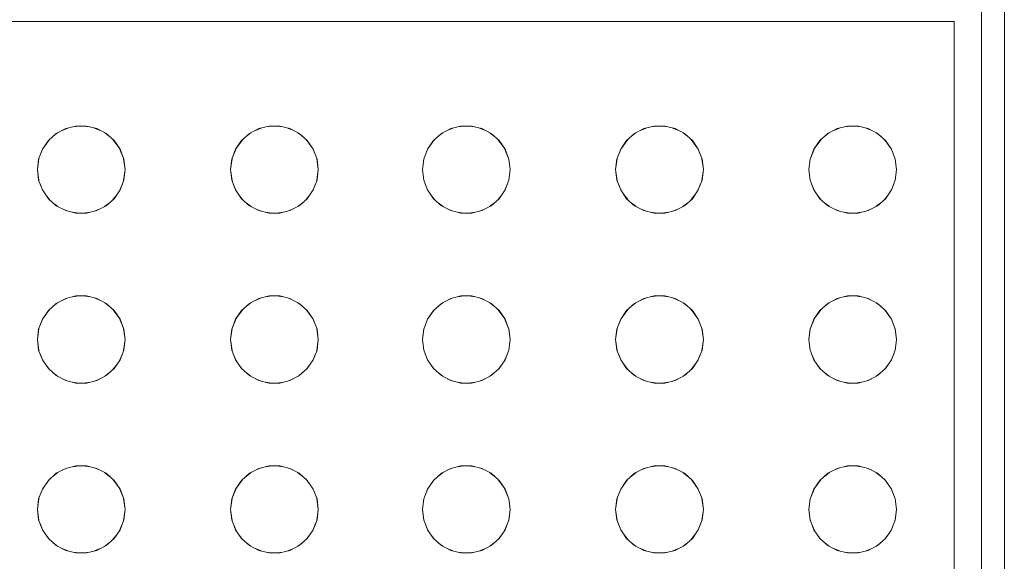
# Model space of a CAD drawing. Header units: millimetres. Extents: x -261 to 187, y -214 to 106.
# Tile 59 of 256: x -216.3297 to -216.1501, y -160.9482 to -160.8493. Entities that reach past the tile are written whole.
import ezdxf

# ---------------------------------------------------------------- set-up
doc = ezdxf.new("R2010")
doc.units = ezdxf.units.MM
doc.header["$LTSCALE"] = 0.005
doc.header["$MEASUREMENT"] = 0
doc.layers.add('IFC-Elemento construtivo genérico-Contorno', color=9, linetype='Continuous', lineweight=5)
doc.layers.add('IFC-Parede-Contorno', color=9, linetype='Continuous', lineweight=5)

msp = doc.modelspace()

# ---------------------------------------------------------------- linework, layer by layer
at = {"layer": 'IFC-Elemento construtivo genérico-Contorno', "lineweight": 5}
for p, q in [((-216.15421, -161.09167), (-216.15421, -160.84469)), ((-216.82915, -160.84969), (-216.15921, -160.84969)), ((-216.15921, -161.08967), (-216.15921, -160.84969)), ((-216.323, -160.8701), (-216.32129, -160.86921)), ((-216.32193, -160.86954), (-216.32088, -160.86911)), ((-216.32129, -160.86921), (-216.31942, -160.86875)), ((-216.32001, -160.86889), (-216.3189, -160.86875)), ((-216.31942, -160.86875), (-216.31749, -160.86875)), ((-216.31801, -160.86875), (-216.3169, -160.86889)), ((-216.31749, -160.86875), (-216.31562, -160.86921)), ((-216.31603, -160.86911), (-216.31498, -160.86954)), ((-216.31562, -160.86921), (-216.31391, -160.8701)), ((-216.28776, -160.8701), (-216.28605, -160.86921)), ((-216.28669, -160.86955), (-216.28564, -160.86911)), ((-216.28605, -160.86921), (-216.28418, -160.86875)), ((-216.28477, -160.86889), (-216.28366, -160.86875)), ((-216.28418, -160.86875), (-216.28225, -160.86875)), ((-216.28277, -160.86875), (-216.28165, -160.86889)), ((-216.28225, -160.86875), (-216.28038, -160.86921)), ((-216.28079, -160.86911), (-216.27974, -160.86954)), ((-216.28038, -160.86921), (-216.27867, -160.8701)), ((-216.25276, -160.8701), (-216.25105, -160.86921)), ((-216.25169, -160.86955), (-216.25064, -160.86911)), ((-216.25105, -160.86921), (-216.24918, -160.86875)), ((-216.24977, -160.86889), (-216.24866, -160.86875)), ((-216.24918, -160.86875), (-216.24725, -160.86875)), ((-216.24777, -160.86875), (-216.24666, -160.86889)), ((-216.24725, -160.86875), (-216.24538, -160.86921)), ((-216.24579, -160.86911), (-216.24474, -160.86954)), ((-216.24538, -160.86921), (-216.24367, -160.8701)), ((-216.21752, -160.8701), (-216.21581, -160.86921)), ((-216.21645, -160.86954), (-216.2154, -160.86911)), ((-216.21581, -160.86921), (-216.21394, -160.86875)), ((-216.21453, -160.86889), (-216.21341, -160.86875)), ((-216.21394, -160.86875), (-216.21201, -160.86875)), ((-216.21253, -160.86875), (-216.21141, -160.86889)), ((-216.21201, -160.86875), (-216.21013, -160.86921)), ((-216.21055, -160.86911), (-216.2095, -160.86954)), ((-216.21013, -160.86921), (-216.20843, -160.8701)), ((-216.18227, -160.8701), (-216.18057, -160.86921)), ((-216.1812, -160.86955), (-216.18015, -160.86911)), ((-216.18057, -160.86921), (-216.17869, -160.86875)), ((-216.17929, -160.86889), (-216.17817, -160.86875)), ((-216.17869, -160.86875), (-216.17676, -160.86875)), ((-216.17728, -160.86875), (-216.17617, -160.86889)), ((-216.17676, -160.86875), (-216.17489, -160.86921)), ((-216.1753, -160.86911), (-216.17426, -160.86954)), ((-216.17489, -160.86921), (-216.17318, -160.8701)), ((-216.32554, -160.87297), (-216.32423, -160.8712)), ((-216.32554, -160.87297), (-216.32444, -160.87138)), ((-216.32444, -160.87138), (-216.323, -160.8701)), ((-216.32363, -160.87066), (-216.32269, -160.86994)), ((-216.31422, -160.86994), (-216.31328, -160.87066)), ((-216.31391, -160.8701), (-216.31247, -160.87138)), ((-216.31268, -160.8712), (-216.31137, -160.87297)), ((-216.31247, -160.87138), (-216.31137, -160.87297)), ((-216.2903, -160.87297), (-216.28899, -160.8712)), ((-216.2903, -160.87297), (-216.2892, -160.87138)), ((-216.2892, -160.87138), (-216.28776, -160.8701)), ((-216.28838, -160.87066), (-216.28745, -160.86994)), ((-216.27898, -160.86994), (-216.27804, -160.87066)), ((-216.27867, -160.8701), (-216.27722, -160.87138)), ((-216.27743, -160.8712), (-216.27613, -160.87297)), ((-216.27722, -160.87138), (-216.27613, -160.87297)), ((-216.2553, -160.87297), (-216.25399, -160.8712)), ((-216.2553, -160.87297), (-216.2542, -160.87138)), ((-216.2542, -160.87138), (-216.25276, -160.8701)), ((-216.25338, -160.87066), (-216.25245, -160.86994)), ((-216.24398, -160.86994), (-216.24304, -160.87066)), ((-216.24367, -160.8701), (-216.24223, -160.87138)), ((-216.24244, -160.8712), (-216.24113, -160.87297)), ((-216.24223, -160.87138), (-216.24113, -160.87297)), ((-216.22005, -160.87297), (-216.21875, -160.8712)), ((-216.22005, -160.87297), (-216.21896, -160.87138)), ((-216.21896, -160.87138), (-216.21752, -160.8701)), ((-216.21815, -160.87066), (-216.21721, -160.86994)), ((-216.20874, -160.86994), (-216.2078, -160.87066)), ((-216.20843, -160.8701), (-216.20698, -160.87138)), ((-216.20719, -160.8712), (-216.20589, -160.87297)), ((-216.20698, -160.87138), (-216.20589, -160.87297)), ((-216.18481, -160.87297), (-216.18351, -160.8712)), ((-216.18481, -160.87297), (-216.18372, -160.87138)), ((-216.18372, -160.87138), (-216.18227, -160.8701)), ((-216.1829, -160.87066), (-216.18196, -160.86994)), ((-216.17349, -160.86994), (-216.17255, -160.87066)), ((-216.17318, -160.8701), (-216.17174, -160.87138)), ((-216.17195, -160.8712), (-216.17065, -160.87297)), ((-216.17174, -160.87138), (-216.17065, -160.87297)), ((-216.32622, -160.87478), (-216.32544, -160.87284)), ((-216.32622, -160.87478), (-216.32554, -160.87297)), ((-216.31147, -160.87284), (-216.31069, -160.87478)), ((-216.31137, -160.87297), (-216.31069, -160.87478)), ((-216.29098, -160.87478), (-216.2902, -160.87284)), ((-216.29098, -160.87478), (-216.2903, -160.87297)), ((-216.27622, -160.87284), (-216.27544, -160.87478)), ((-216.27613, -160.87297), (-216.27544, -160.87478)), ((-216.25598, -160.87478), (-216.2552, -160.87284)), ((-216.25598, -160.87478), (-216.2553, -160.87297)), ((-216.24123, -160.87284), (-216.24045, -160.87478)), ((-216.24113, -160.87297), (-216.24045, -160.87478)), ((-216.22074, -160.87478), (-216.21996, -160.87284)), ((-216.22074, -160.87478), (-216.22005, -160.87297)), ((-216.20599, -160.87284), (-216.2052, -160.87478)), ((-216.20589, -160.87297), (-216.2052, -160.87478)), ((-216.1855, -160.87478), (-216.18471, -160.87284)), ((-216.1855, -160.87478), (-216.18481, -160.87297)), ((-216.17074, -160.87284), (-216.16996, -160.87478)), ((-216.17065, -160.87297), (-216.16996, -160.87478)), ((-216.32645, -160.87669), (-216.32619, -160.8747)), ((-216.32645, -160.87669), (-216.32622, -160.87478)), ((-216.31072, -160.8747), (-216.31045, -160.87669)), ((-216.31069, -160.87478), (-216.31045, -160.87669)), ((-216.29121, -160.87669), (-216.29095, -160.8747)), ((-216.29121, -160.87669), (-216.29098, -160.87478)), ((-216.27547, -160.8747), (-216.27521, -160.87669)), ((-216.27544, -160.87478), (-216.27521, -160.87669)), ((-216.25621, -160.87669), (-216.25595, -160.8747)), ((-216.25621, -160.87669), (-216.25598, -160.87478)), ((-216.24048, -160.8747), (-216.24022, -160.87669)), ((-216.24045, -160.87478), (-216.24022, -160.87669)), ((-216.22097, -160.87669), (-216.22071, -160.8747)), ((-216.22097, -160.87669), (-216.22074, -160.87478)), ((-216.20523, -160.8747), (-216.20497, -160.87669)), ((-216.2052, -160.87478), (-216.20497, -160.87669)), ((-216.18573, -160.87669), (-216.18547, -160.8747)), ((-216.18573, -160.87669), (-216.1855, -160.87478)), ((-216.16999, -160.8747), (-216.16973, -160.87669)), ((-216.16996, -160.87478), (-216.16973, -160.87669)), ((-216.32645, -160.87669), (-216.32619, -160.87868)), ((-216.32645, -160.87669), (-216.32622, -160.8786)), ((-216.31072, -160.87868), (-216.31045, -160.87669)), ((-216.31069, -160.8786), (-216.31045, -160.87669)), ((-216.29121, -160.87669), (-216.29095, -160.87868)), ((-216.29121, -160.87669), (-216.29098, -160.8786)), ((-216.27547, -160.87868), (-216.27521, -160.87669)), ((-216.27544, -160.8786), (-216.27521, -160.87669)), ((-216.25621, -160.87669), (-216.25595, -160.87868)), ((-216.25621, -160.87669), (-216.25598, -160.8786)), ((-216.24048, -160.87868), (-216.24022, -160.87669)), ((-216.24045, -160.8786), (-216.24022, -160.87669)), ((-216.22097, -160.87669), (-216.22071, -160.87868)), ((-216.22097, -160.87669), (-216.22074, -160.8786)), ((-216.20524, -160.87868), (-216.20497, -160.87669)), ((-216.2052, -160.8786), (-216.20497, -160.87669)), ((-216.18573, -160.87669), (-216.18547, -160.87868)), ((-216.18573, -160.87669), (-216.1855, -160.8786)), ((-216.16999, -160.87868), (-216.16973, -160.87669)), ((-216.16996, -160.8786), (-216.16973, -160.87669)), ((-216.32622, -160.8786), (-216.32554, -160.8804)), ((-216.31137, -160.8804), (-216.31069, -160.8786)), ((-216.29098, -160.8786), (-216.2903, -160.8804)), ((-216.27613, -160.8804), (-216.27544, -160.8786)), ((-216.25598, -160.8786), (-216.2553, -160.8804)), ((-216.24113, -160.8804), (-216.24045, -160.8786)), ((-216.22074, -160.8786), (-216.22005, -160.8804)), ((-216.20589, -160.8804), (-216.2052, -160.8786)), ((-216.1855, -160.8786), (-216.18481, -160.8804)), ((-216.17065, -160.8804), (-216.16996, -160.8786)), ((-216.32595, -160.87931), (-216.32544, -160.88054)), ((-216.32554, -160.8804), (-216.32444, -160.88199)), ((-216.31247, -160.88199), (-216.31137, -160.8804)), ((-216.31147, -160.88055), (-216.31095, -160.8793)), ((-216.29071, -160.8793), (-216.2902, -160.88055)), ((-216.2903, -160.8804), (-216.2892, -160.88199)), ((-216.27722, -160.88199), (-216.27613, -160.8804)), ((-216.27622, -160.88054), (-216.27571, -160.87931)), ((-216.25572, -160.8793), (-216.2552, -160.88055)), ((-216.2553, -160.8804), (-216.2542, -160.88199)), ((-216.24223, -160.88199), (-216.24113, -160.8804)), ((-216.24123, -160.88054), (-216.24072, -160.87931)), ((-216.22047, -160.87931), (-216.21996, -160.88054)), ((-216.22005, -160.8804), (-216.21896, -160.88199)), ((-216.20698, -160.88199), (-216.20589, -160.8804)), ((-216.20598, -160.88055), (-216.20547, -160.8793)), ((-216.18523, -160.8793), (-216.18471, -160.88055)), ((-216.18481, -160.8804), (-216.18372, -160.88199)), ((-216.17174, -160.88199), (-216.17065, -160.8804)), ((-216.17074, -160.88054), (-216.17023, -160.87931)), ((-216.32499, -160.8812), (-216.32425, -160.88216)), ((-216.32444, -160.88199), (-216.323, -160.88327)), ((-216.31391, -160.88327), (-216.31247, -160.88199)), ((-216.31266, -160.88216), (-216.31192, -160.8812)), ((-216.28975, -160.8812), (-216.28901, -160.88216)), ((-216.2892, -160.88199), (-216.28776, -160.88327)), ((-216.27867, -160.88327), (-216.27722, -160.88199)), ((-216.27742, -160.88216), (-216.27668, -160.8812)), ((-216.25475, -160.8812), (-216.25401, -160.88216)), ((-216.2542, -160.88199), (-216.25276, -160.88327)), ((-216.24367, -160.88327), (-216.24223, -160.88199)), ((-216.24242, -160.88216), (-216.24168, -160.8812)), ((-216.2195, -160.8812), (-216.21877, -160.88216)), ((-216.21896, -160.88199), (-216.21752, -160.88327)), ((-216.20843, -160.88327), (-216.20698, -160.88199)), ((-216.20717, -160.88216), (-216.20644, -160.8812)), ((-216.18426, -160.8812), (-216.18353, -160.88216)), ((-216.18372, -160.88199), (-216.18227, -160.88327)), ((-216.17318, -160.88327), (-216.17174, -160.88199)), ((-216.17193, -160.88216), (-216.1712, -160.8812)), ((-216.32362, -160.88272), (-216.3227, -160.88343)), ((-216.323, -160.88327), (-216.32129, -160.88417)), ((-216.32192, -160.88384), (-216.32086, -160.88428)), ((-216.31605, -160.88428), (-216.31498, -160.88384)), ((-216.31562, -160.88417), (-216.31391, -160.88327)), ((-216.31421, -160.88343), (-216.3133, -160.88272)), ((-216.28837, -160.88273), (-216.28746, -160.88343)), ((-216.28776, -160.88327), (-216.28605, -160.88417)), ((-216.28668, -160.88384), (-216.28562, -160.88428)), ((-216.2808, -160.88427), (-216.27974, -160.88384)), ((-216.28038, -160.88417), (-216.27867, -160.88327)), ((-216.27896, -160.88343), (-216.27805, -160.88272)), ((-216.25337, -160.88273), (-216.25246, -160.88343)), ((-216.25276, -160.88327), (-216.25105, -160.88417)), ((-216.25169, -160.88384), (-216.25062, -160.88428)), ((-216.24581, -160.88427), (-216.24475, -160.88384)), ((-216.24538, -160.88417), (-216.24367, -160.88327)), ((-216.24397, -160.88343), (-216.24305, -160.88272)), ((-216.21813, -160.88272), (-216.21722, -160.88343)), ((-216.21752, -160.88327), (-216.21581, -160.88417)), ((-216.21644, -160.88384), (-216.21538, -160.88428)), ((-216.21056, -160.88428), (-216.2095, -160.88384)), ((-216.21013, -160.88417), (-216.20843, -160.88327)), ((-216.20872, -160.88343), (-216.20781, -160.88272)), ((-216.18289, -160.88273), (-216.18198, -160.88343)), ((-216.18227, -160.88327), (-216.18057, -160.88417)), ((-216.1812, -160.88384), (-216.18013, -160.88428)), ((-216.17532, -160.88427), (-216.17426, -160.88384)), ((-216.17489, -160.88417), (-216.17318, -160.88327)), ((-216.17348, -160.88343), (-216.17257, -160.88272)), ((-216.32129, -160.88417), (-216.31942, -160.88463)), ((-216.32003, -160.88448), (-216.3189, -160.88463)), ((-216.31942, -160.88463), (-216.31749, -160.88463)), ((-216.31801, -160.88463), (-216.31688, -160.88448)), ((-216.31749, -160.88463), (-216.31562, -160.88417)), ((-216.28605, -160.88417), (-216.28418, -160.88463)), ((-216.28478, -160.88448), (-216.28366, -160.88463)), ((-216.28418, -160.88463), (-216.28225, -160.88463)), ((-216.28277, -160.88463), (-216.28164, -160.88448)), ((-216.28225, -160.88463), (-216.28038, -160.88417)), ((-216.25105, -160.88417), (-216.24918, -160.88463)), ((-216.24979, -160.88448), (-216.24866, -160.88463)), ((-216.24918, -160.88463), (-216.24725, -160.88463)), ((-216.24777, -160.88463), (-216.24664, -160.88448)), ((-216.24725, -160.88463), (-216.24538, -160.88417)), ((-216.21581, -160.88417), (-216.21394, -160.88463)), ((-216.21454, -160.88448), (-216.21341, -160.88463)), ((-216.21394, -160.88463), (-216.21201, -160.88463)), ((-216.21253, -160.88463), (-216.2114, -160.88448)), ((-216.21201, -160.88463), (-216.21013, -160.88417)), ((-216.18057, -160.88417), (-216.17869, -160.88463)), ((-216.1793, -160.88448), (-216.17817, -160.88463)), ((-216.17869, -160.88463), (-216.17676, -160.88463)), ((-216.17728, -160.88463), (-216.17616, -160.88448)), ((-216.17676, -160.88463), (-216.17489, -160.88417)), ((-216.32193, -160.90054), (-216.32088, -160.90011)), ((-216.32129, -160.90021), (-216.31942, -160.89974)), ((-216.32001, -160.89989), (-216.3189, -160.89974)), ((-216.31942, -160.89974), (-216.31749, -160.89974)), ((-216.31801, -160.89974), (-216.3169, -160.89989)), ((-216.31749, -160.89974), (-216.31562, -160.90021)), ((-216.31603, -160.90011), (-216.31498, -160.90054)), ((-216.28669, -160.90054), (-216.28564, -160.90011)), ((-216.28605, -160.90021), (-216.28418, -160.89974)), ((-216.28477, -160.89989), (-216.28366, -160.89974)), ((-216.28418, -160.89974), (-216.28225, -160.89974)), ((-216.28277, -160.89974), (-216.28165, -160.89989)), ((-216.28225, -160.89974), (-216.28038, -160.90021)), ((-216.28079, -160.90011), (-216.27974, -160.90054)), ((-216.25169, -160.90054), (-216.25064, -160.90011)), ((-216.25105, -160.90021), (-216.24918, -160.89974)), ((-216.24977, -160.89989), (-216.24866, -160.89974)), ((-216.24918, -160.89974), (-216.24725, -160.89974)), ((-216.24777, -160.89974), (-216.24666, -160.89989)), ((-216.24725, -160.89974), (-216.24538, -160.90021)), ((-216.24579, -160.90011), (-216.24474, -160.90054)), ((-216.21645, -160.90054), (-216.2154, -160.90011)), ((-216.21581, -160.90021), (-216.21394, -160.89974)), ((-216.21453, -160.89989), (-216.21341, -160.89974)), ((-216.21394, -160.89974), (-216.21201, -160.89974)), ((-216.21253, -160.89974), (-216.21141, -160.89989)), ((-216.21201, -160.89974), (-216.21013, -160.90021)), ((-216.21055, -160.90011), (-216.2095, -160.90054)), ((-216.1812, -160.90054), (-216.18015, -160.90011)), ((-216.18057, -160.90021), (-216.17869, -160.89974)), ((-216.17929, -160.89989), (-216.17817, -160.89974)), ((-216.17869, -160.89974), (-216.17676, -160.89974)), ((-216.17728, -160.89974), (-216.17617, -160.89989)), ((-216.17676, -160.89974), (-216.17489, -160.90021)), ((-216.1753, -160.90011), (-216.17426, -160.90054)), ((-216.32444, -160.90238), (-216.323, -160.9011)), ((-216.32363, -160.90166), (-216.32269, -160.90094)), ((-216.323, -160.9011), (-216.32129, -160.90021)), ((-216.31562, -160.90021), (-216.31391, -160.9011)), ((-216.31422, -160.90094), (-216.31328, -160.90166)), ((-216.31391, -160.9011), (-216.31247, -160.90238)), ((-216.2892, -160.90238), (-216.28776, -160.9011)), ((-216.28838, -160.90166), (-216.28745, -160.90094)), ((-216.28776, -160.9011), (-216.28605, -160.90021)), ((-216.28038, -160.90021), (-216.27867, -160.9011)), ((-216.27898, -160.90094), (-216.27804, -160.90166)), ((-216.27867, -160.9011), (-216.27722, -160.90238)), ((-216.2542, -160.90238), (-216.25276, -160.9011)), ((-216.25338, -160.90166), (-216.25245, -160.90094)), ((-216.25276, -160.9011), (-216.25105, -160.90021)), ((-216.24538, -160.90021), (-216.24367, -160.9011)), ((-216.24398, -160.90094), (-216.24304, -160.90166)), ((-216.24367, -160.9011), (-216.24223, -160.90238)), ((-216.21896, -160.90238), (-216.21752, -160.9011)), ((-216.21815, -160.90166), (-216.21721, -160.90094)), ((-216.21752, -160.9011), (-216.21581, -160.90021)), ((-216.21013, -160.90021), (-216.20843, -160.9011)), ((-216.20874, -160.90094), (-216.2078, -160.90166)), ((-216.20843, -160.9011), (-216.20698, -160.90238)), ((-216.18372, -160.90238), (-216.18227, -160.9011)), ((-216.1829, -160.90166), (-216.18196, -160.90094)), ((-216.18227, -160.9011), (-216.18057, -160.90021)), ((-216.17489, -160.90021), (-216.17318, -160.9011)), ((-216.17349, -160.90094), (-216.17255, -160.90166)), ((-216.17318, -160.9011), (-216.17174, -160.90238)), ((-216.32554, -160.90397), (-216.32423, -160.90219)), ((-216.32554, -160.90397), (-216.32444, -160.90238)), ((-216.31268, -160.90219), (-216.31137, -160.90397)), ((-216.31247, -160.90238), (-216.31137, -160.90397)), ((-216.2903, -160.90397), (-216.28899, -160.90219)), ((-216.2903, -160.90397), (-216.2892, -160.90238)), ((-216.27743, -160.90219), (-216.27613, -160.90397)), ((-216.27722, -160.90238), (-216.27613, -160.90397)), ((-216.2553, -160.90397), (-216.25399, -160.90219)), ((-216.2553, -160.90397), (-216.2542, -160.90238)), ((-216.24244, -160.90219), (-216.24113, -160.90397)), ((-216.24223, -160.90238), (-216.24113, -160.90397)), ((-216.22005, -160.90397), (-216.21875, -160.90219)), ((-216.22005, -160.90397), (-216.21896, -160.90238)), ((-216.20719, -160.90219), (-216.20589, -160.90397)), ((-216.20698, -160.90238), (-216.20589, -160.90397)), ((-216.18481, -160.90397), (-216.18351, -160.90219)), ((-216.18481, -160.90397), (-216.18372, -160.90238)), ((-216.17195, -160.90219), (-216.17065, -160.90397)), ((-216.17174, -160.90238), (-216.17065, -160.90397)), ((-216.32622, -160.90577), (-216.32545, -160.90385)), ((-216.32622, -160.90577), (-216.32554, -160.90397)), ((-216.31146, -160.90384), (-216.31069, -160.90577)), ((-216.31137, -160.90397), (-216.31069, -160.90577)), ((-216.29098, -160.90577), (-216.2902, -160.90384)), ((-216.29098, -160.90577), (-216.2903, -160.90397)), ((-216.27622, -160.90385), (-216.27544, -160.90577)), ((-216.27613, -160.90397), (-216.27544, -160.90577)), ((-216.25598, -160.90577), (-216.2552, -160.90384)), ((-216.25598, -160.90577), (-216.2553, -160.90397)), ((-216.24122, -160.90385), (-216.24045, -160.90577)), ((-216.24113, -160.90397), (-216.24045, -160.90577)), ((-216.22074, -160.90577), (-216.21996, -160.90385)), ((-216.22074, -160.90577), (-216.22005, -160.90397)), ((-216.20598, -160.90384), (-216.2052, -160.90577)), ((-216.20589, -160.90397), (-216.2052, -160.90577)), ((-216.1855, -160.90577), (-216.18472, -160.90384)), ((-216.1855, -160.90577), (-216.18481, -160.90397)), ((-216.17074, -160.90385), (-216.16996, -160.90577)), ((-216.17065, -160.90397), (-216.16996, -160.90577)), ((-216.32645, -160.90769), (-216.32619, -160.9057)), ((-216.32645, -160.90769), (-216.32622, -160.90577)), ((-216.31072, -160.9057), (-216.31045, -160.90769)), ((-216.31069, -160.90577), (-216.31045, -160.90769)), ((-216.29121, -160.90769), (-216.29095, -160.9057)), ((-216.29121, -160.90769), (-216.29098, -160.90577)), ((-216.27547, -160.9057), (-216.27521, -160.90769)), ((-216.27544, -160.90577), (-216.27521, -160.90769)), ((-216.25621, -160.90769), (-216.25595, -160.9057)), ((-216.25621, -160.90769), (-216.25598, -160.90577)), ((-216.24048, -160.9057), (-216.24022, -160.90769)), ((-216.24045, -160.90577), (-216.24022, -160.90769)), ((-216.22097, -160.90769), (-216.22071, -160.9057)), ((-216.22097, -160.90769), (-216.22074, -160.90577)), ((-216.20523, -160.9057), (-216.20497, -160.90769)), ((-216.2052, -160.90577), (-216.20497, -160.90769)), ((-216.18573, -160.90769), (-216.18547, -160.9057)), ((-216.18573, -160.90769), (-216.1855, -160.90577)), ((-216.16999, -160.9057), (-216.16973, -160.90769)), ((-216.16996, -160.90577), (-216.16973, -160.90769)), ((-216.32645, -160.90769), (-216.32619, -160.90968)), ((-216.32645, -160.90769), (-216.32622, -160.9096)), ((-216.31072, -160.90968), (-216.31045, -160.90769)), ((-216.31069, -160.9096), (-216.31045, -160.90769)), ((-216.29121, -160.90769), (-216.29095, -160.90968)), ((-216.29121, -160.90769), (-216.29098, -160.9096)), ((-216.27547, -160.90968), (-216.27521, -160.90769)), ((-216.27544, -160.9096), (-216.27521, -160.90769)), ((-216.25621, -160.90769), (-216.25595, -160.90968)), ((-216.25621, -160.90769), (-216.25598, -160.9096)), ((-216.24048, -160.90968), (-216.24022, -160.90769)), ((-216.24045, -160.9096), (-216.24022, -160.90769)), ((-216.22097, -160.90769), (-216.22071, -160.90968)), ((-216.22097, -160.90769), (-216.22074, -160.9096)), ((-216.20524, -160.90968), (-216.20497, -160.90769)), ((-216.2052, -160.9096), (-216.20497, -160.90769)), ((-216.18573, -160.90769), (-216.18547, -160.90968)), ((-216.18573, -160.90769), (-216.1855, -160.9096)), ((-216.16999, -160.90968), (-216.16973, -160.90769)), ((-216.16996, -160.9096), (-216.16973, -160.90769)), ((-216.32622, -160.9096), (-216.32554, -160.9114)), ((-216.32595, -160.91031), (-216.32544, -160.91154)), ((-216.31147, -160.91154), (-216.31095, -160.9103)), ((-216.31137, -160.9114), (-216.31069, -160.9096)), ((-216.29098, -160.9096), (-216.2903, -160.9114)), ((-216.29071, -160.9103), (-216.2902, -160.91154)), ((-216.27622, -160.91154), (-216.27571, -160.91031)), ((-216.27613, -160.9114), (-216.27544, -160.9096)), ((-216.25598, -160.9096), (-216.2553, -160.9114)), ((-216.25572, -160.9103), (-216.2552, -160.91154)), ((-216.24123, -160.91154), (-216.24072, -160.91031)), ((-216.24113, -160.9114), (-216.24045, -160.9096)), ((-216.22074, -160.9096), (-216.22005, -160.9114)), ((-216.22047, -160.91031), (-216.21996, -160.91154)), ((-216.20598, -160.91154), (-216.20547, -160.9103)), ((-216.20589, -160.9114), (-216.2052, -160.9096)), ((-216.1855, -160.9096), (-216.18481, -160.9114)), ((-216.18523, -160.9103), (-216.18471, -160.91154)), ((-216.17074, -160.91154), (-216.17023, -160.91031)), ((-216.17065, -160.9114), (-216.16996, -160.9096)), ((-216.32554, -160.9114), (-216.32444, -160.91299)), ((-216.32499, -160.9122), (-216.32425, -160.91316)), ((-216.31266, -160.91316), (-216.31192, -160.9122)), ((-216.31247, -160.91299), (-216.31137, -160.9114)), ((-216.2903, -160.9114), (-216.2892, -160.91299)), ((-216.28975, -160.9122), (-216.28901, -160.91316)), ((-216.27742, -160.91316), (-216.27668, -160.9122)), ((-216.27722, -160.91299), (-216.27613, -160.9114)), ((-216.2553, -160.9114), (-216.2542, -160.91299)), ((-216.25475, -160.9122), (-216.25401, -160.91316)), ((-216.24242, -160.91316), (-216.24168, -160.9122)), ((-216.24223, -160.91299), (-216.24113, -160.9114)), ((-216.22005, -160.9114), (-216.21896, -160.91299)), ((-216.2195, -160.9122), (-216.21877, -160.91316)), ((-216.20717, -160.91316), (-216.20644, -160.9122)), ((-216.20698, -160.91299), (-216.20589, -160.9114)), ((-216.18481, -160.9114), (-216.18372, -160.91299)), ((-216.18426, -160.9122), (-216.18353, -160.91316)), ((-216.17193, -160.91316), (-216.1712, -160.9122)), ((-216.17174, -160.91299), (-216.17065, -160.9114)), ((-216.32444, -160.91299), (-216.323, -160.91427)), ((-216.32362, -160.91372), (-216.3227, -160.91443)), ((-216.323, -160.91427), (-216.32129, -160.91517)), ((-216.31562, -160.91517), (-216.31391, -160.91427)), ((-216.31421, -160.91443), (-216.3133, -160.91372)), ((-216.31391, -160.91427), (-216.31247, -160.91299)), ((-216.2892, -160.91299), (-216.28776, -160.91427)), ((-216.28837, -160.91373), (-216.28746, -160.91443)), ((-216.28776, -160.91427), (-216.28605, -160.91517)), ((-216.28038, -160.91517), (-216.27867, -160.91427)), ((-216.27896, -160.91443), (-216.27805, -160.91372)), ((-216.27867, -160.91427), (-216.27722, -160.91299)), ((-216.2542, -160.91299), (-216.25276, -160.91427)), ((-216.25337, -160.91373), (-216.25246, -160.91443)), ((-216.25276, -160.91427), (-216.25105, -160.91517)), ((-216.24538, -160.91517), (-216.24367, -160.91427)), ((-216.24397, -160.91443), (-216.24305, -160.91372)), ((-216.24367, -160.91427), (-216.24223, -160.91299)), ((-216.21896, -160.91299), (-216.21752, -160.91427)), ((-216.21813, -160.91372), (-216.21722, -160.91443)), ((-216.21752, -160.91427), (-216.21581, -160.91517)), ((-216.21013, -160.91517), (-216.20843, -160.91427)), ((-216.20872, -160.91443), (-216.20781, -160.91372)), ((-216.20843, -160.91427), (-216.20698, -160.91299)), ((-216.18372, -160.91299), (-216.18227, -160.91427)), ((-216.18289, -160.91373), (-216.18198, -160.91443)), ((-216.18227, -160.91427), (-216.18057, -160.91517)), ((-216.17489, -160.91517), (-216.17318, -160.91427)), ((-216.17348, -160.91443), (-216.17257, -160.91372)), ((-216.17318, -160.91427), (-216.17174, -160.91299)), ((-216.32192, -160.91484), (-216.32086, -160.91527)), ((-216.32129, -160.91517), (-216.31942, -160.91563)), ((-216.32003, -160.91548), (-216.3189, -160.91563)), ((-216.31942, -160.91563), (-216.31749, -160.91563)), ((-216.31801, -160.91563), (-216.31688, -160.91548)), ((-216.31749, -160.91563), (-216.31562, -160.91517)), ((-216.31605, -160.91527), (-216.31498, -160.91484)), ((-216.28668, -160.91484), (-216.28562, -160.91527)), ((-216.28605, -160.91517), (-216.28418, -160.91563)), ((-216.28478, -160.91548), (-216.28366, -160.91563)), ((-216.28418, -160.91563), (-216.28225, -160.91563)), ((-216.28277, -160.91563), (-216.28164, -160.91548)), ((-216.28225, -160.91563), (-216.28038, -160.91517)), ((-216.2808, -160.91527), (-216.27974, -160.91484)), ((-216.25169, -160.91484), (-216.25062, -160.91527)), ((-216.25105, -160.91517), (-216.24918, -160.91563)), ((-216.24979, -160.91548), (-216.24866, -160.91563)), ((-216.24918, -160.91563), (-216.24725, -160.91563)), ((-216.24777, -160.91563), (-216.24664, -160.91548)), ((-216.24725, -160.91563), (-216.24538, -160.91517)), ((-216.24581, -160.91527), (-216.24475, -160.91484)), ((-216.21644, -160.91484), (-216.21538, -160.91527)), ((-216.21581, -160.91517), (-216.21394, -160.91563)), ((-216.21454, -160.91548), (-216.21341, -160.91563)), ((-216.21394, -160.91563), (-216.21201, -160.91563)), ((-216.21253, -160.91563), (-216.2114, -160.91548)), ((-216.21201, -160.91563), (-216.21013, -160.91517)), ((-216.21056, -160.91527), (-216.2095, -160.91484)), ((-216.1812, -160.91484), (-216.18013, -160.91527)), ((-216.18057, -160.91517), (-216.17869, -160.91563)), ((-216.1793, -160.91548), (-216.17817, -160.91563)), ((-216.17869, -160.91563), (-216.17676, -160.91563)), ((-216.17728, -160.91563), (-216.17616, -160.91548)), ((-216.17676, -160.91563), (-216.17489, -160.91517)), ((-216.17532, -160.91527), (-216.17426, -160.91484)), ((-216.32444, -160.93338), (-216.323, -160.9321)), ((-216.32363, -160.93266), (-216.32269, -160.93194)), ((-216.323, -160.9321), (-216.32129, -160.93121)), ((-216.32193, -160.93154), (-216.32088, -160.9311)), ((-216.32129, -160.93121), (-216.31942, -160.93074)), ((-216.32001, -160.93089), (-216.3189, -160.93074)), ((-216.31942, -160.93074), (-216.31749, -160.93074)), ((-216.31801, -160.93074), (-216.3169, -160.93089)), ((-216.31749, -160.93074), (-216.31562, -160.93121)), ((-216.31603, -160.9311), (-216.31498, -160.93154)), ((-216.31562, -160.93121), (-216.31391, -160.9321)), ((-216.31422, -160.93194), (-216.31328, -160.93266)), ((-216.31391, -160.9321), (-216.31247, -160.93338)), ((-216.2892, -160.93338), (-216.28776, -160.9321)), ((-216.28838, -160.93266), (-216.28745, -160.93194)), ((-216.28776, -160.9321), (-216.28605, -160.93121)), ((-216.28669, -160.93154), (-216.28564, -160.9311)), ((-216.28605, -160.93121), (-216.28418, -160.93074)), ((-216.28477, -160.93089), (-216.28366, -160.93074)), ((-216.28418, -160.93074), (-216.28225, -160.93074)), ((-216.28277, -160.93074), (-216.28165, -160.93089)), ((-216.28225, -160.93074), (-216.28038, -160.93121)), ((-216.28079, -160.9311), (-216.27974, -160.93154)), ((-216.28038, -160.93121), (-216.27867, -160.9321)), ((-216.27898, -160.93194), (-216.27804, -160.93266)), ((-216.27867, -160.9321), (-216.27722, -160.93338)), ((-216.2542, -160.93338), (-216.25276, -160.9321)), ((-216.25338, -160.93266), (-216.25245, -160.93194)), ((-216.25276, -160.9321), (-216.25105, -160.93121)), ((-216.25169, -160.93154), (-216.25064, -160.9311)), ((-216.25105, -160.93121), (-216.24918, -160.93074)), ((-216.24977, -160.93089), (-216.24866, -160.93074)), ((-216.24918, -160.93074), (-216.24725, -160.93074)), ((-216.24777, -160.93074), (-216.24666, -160.93089)), ((-216.24725, -160.93074), (-216.24538, -160.93121)), ((-216.24579, -160.9311), (-216.24474, -160.93154)), ((-216.24538, -160.93121), (-216.24367, -160.9321)), ((-216.24398, -160.93194), (-216.24304, -160.93266)), ((-216.24367, -160.9321), (-216.24223, -160.93338)), ((-216.21896, -160.93338), (-216.21752, -160.9321)), ((-216.21815, -160.93266), (-216.21721, -160.93194)), ((-216.21752, -160.9321), (-216.21581, -160.93121)), ((-216.21645, -160.93154), (-216.2154, -160.9311)), ((-216.21581, -160.93121), (-216.21394, -160.93074)), ((-216.21453, -160.93089), (-216.21341, -160.93074)), ((-216.21394, -160.93074), (-216.21201, -160.93074)), ((-216.21253, -160.93074), (-216.21141, -160.93089)), ((-216.21201, -160.93074), (-216.21013, -160.93121)), ((-216.21055, -160.9311), (-216.2095, -160.93154)), ((-216.21013, -160.93121), (-216.20843, -160.9321)), ((-216.20874, -160.93194), (-216.2078, -160.93266)), ((-216.20843, -160.9321), (-216.20698, -160.93338)), ((-216.18372, -160.93338), (-216.18227, -160.9321)), ((-216.1829, -160.93266), (-216.18196, -160.93194)), ((-216.18227, -160.9321), (-216.18057, -160.93121)), ((-216.1812, -160.93154), (-216.18015, -160.9311)), ((-216.18057, -160.93121), (-216.17869, -160.93074)), ((-216.17929, -160.93089), (-216.17817, -160.93074)), ((-216.17869, -160.93074), (-216.17676, -160.93074)), ((-216.17728, -160.93074), (-216.17617, -160.93089)), ((-216.17676, -160.93074), (-216.17489, -160.93121)), ((-216.1753, -160.9311), (-216.17426, -160.93154)), ((-216.17489, -160.93121), (-216.17318, -160.9321)), ((-216.17349, -160.93194), (-216.17255, -160.93266)), ((-216.17318, -160.9321), (-216.17174, -160.93338)), ((-216.32554, -160.93497), (-216.32423, -160.93319)), ((-216.32554, -160.93497), (-216.32444, -160.93338)), ((-216.31268, -160.93319), (-216.31137, -160.93497)), ((-216.31247, -160.93338), (-216.31137, -160.93497)), ((-216.2903, -160.93497), (-216.28899, -160.93319)), ((-216.2903, -160.93497), (-216.2892, -160.93338)), ((-216.27743, -160.93319), (-216.27613, -160.93497)), ((-216.27722, -160.93338), (-216.27613, -160.93497)), ((-216.2553, -160.93497), (-216.25399, -160.93319)), ((-216.2553, -160.93497), (-216.2542, -160.93338)), ((-216.24244, -160.93319), (-216.24113, -160.93497)), ((-216.24223, -160.93338), (-216.24113, -160.93497)), ((-216.22005, -160.93497), (-216.21875, -160.93319)), ((-216.22005, -160.93497), (-216.21896, -160.93338)), ((-216.20719, -160.93319), (-216.20589, -160.93497)), ((-216.20698, -160.93338), (-216.20589, -160.93497)), ((-216.18481, -160.93497), (-216.18351, -160.93319)), ((-216.18481, -160.93497), (-216.18372, -160.93338)), ((-216.17195, -160.93319), (-216.17065, -160.93497)), ((-216.17174, -160.93338), (-216.17065, -160.93497)), ((-216.32622, -160.93677), (-216.32545, -160.93484)), ((-216.32622, -160.93677), (-216.32554, -160.93497)), ((-216.31146, -160.93484), (-216.31069, -160.93677)), ((-216.31137, -160.93497), (-216.31069, -160.93677)), ((-216.29098, -160.93677), (-216.2902, -160.93484)), ((-216.29098, -160.93677), (-216.2903, -160.93497)), ((-216.27622, -160.93484), (-216.27544, -160.93677)), ((-216.27613, -160.93497), (-216.27544, -160.93677)), ((-216.25598, -160.93677), (-216.25521, -160.93484)), ((-216.25598, -160.93677), (-216.2553, -160.93497)), ((-216.24122, -160.93484), (-216.24045, -160.93677)), ((-216.24113, -160.93497), (-216.24045, -160.93677)), ((-216.22074, -160.93677), (-216.21996, -160.93484)), ((-216.22074, -160.93677), (-216.22005, -160.93497)), ((-216.20598, -160.93484), (-216.2052, -160.93677)), ((-216.20589, -160.93497), (-216.2052, -160.93677)), ((-216.1855, -160.93677), (-216.18472, -160.93484)), ((-216.1855, -160.93677), (-216.18481, -160.93497)), ((-216.17074, -160.93484), (-216.16996, -160.93677)), ((-216.17065, -160.93497), (-216.16996, -160.93677)), ((-216.32645, -160.93868), (-216.32619, -160.93669)), ((-216.32645, -160.93868), (-216.32622, -160.93677)), ((-216.31072, -160.93669), (-216.31045, -160.93868)), ((-216.31069, -160.93677), (-216.31045, -160.93868)), ((-216.29121, -160.93868), (-216.29095, -160.93669)), ((-216.29121, -160.93868), (-216.29098, -160.93677)), ((-216.27547, -160.93669), (-216.27521, -160.93868)), ((-216.27544, -160.93677), (-216.27521, -160.93868)), ((-216.25621, -160.93868), (-216.25595, -160.93669)), ((-216.25621, -160.93868), (-216.25598, -160.93677)), ((-216.24048, -160.93669), (-216.24022, -160.93868)), ((-216.24045, -160.93677), (-216.24022, -160.93868)), ((-216.22097, -160.93868), (-216.22071, -160.93669)), ((-216.22097, -160.93868), (-216.22074, -160.93677)), ((-216.20523, -160.93669), (-216.20497, -160.93868)), ((-216.2052, -160.93677), (-216.20497, -160.93868)), ((-216.18573, -160.93868), (-216.18547, -160.93669)), ((-216.18573, -160.93868), (-216.1855, -160.93677)), ((-216.16999, -160.93669), (-216.16973, -160.93868)), ((-216.16996, -160.93677), (-216.16973, -160.93868)), ((-216.32645, -160.93868), (-216.32619, -160.94068)), ((-216.32645, -160.93868), (-216.32622, -160.9406)), ((-216.31072, -160.94068), (-216.31045, -160.93868)), ((-216.31069, -160.9406), (-216.31045, -160.93868)), ((-216.29121, -160.93868), (-216.29095, -160.94068)), ((-216.29121, -160.93868), (-216.29098, -160.9406)), ((-216.27547, -160.94068), (-216.27521, -160.93868)), ((-216.27544, -160.9406), (-216.27521, -160.93868)), ((-216.25621, -160.93868), (-216.25595, -160.94068)), ((-216.25621, -160.93868), (-216.25598, -160.9406)), ((-216.24048, -160.94068), (-216.24022, -160.93868)), ((-216.24045, -160.9406), (-216.24022, -160.93868)), ((-216.22097, -160.93868), (-216.22071, -160.94068)), ((-216.22097, -160.93868), (-216.22074, -160.9406)), ((-216.20524, -160.94068), (-216.20497, -160.93868)), ((-216.2052, -160.9406), (-216.20497, -160.93868)), ((-216.18573, -160.93868), (-216.18546, -160.94068)), ((-216.18573, -160.93868), (-216.1855, -160.9406)), ((-216.16999, -160.94068), (-216.16973, -160.93868)), ((-216.16996, -160.9406), (-216.16973, -160.93868)), ((-216.32622, -160.9406), (-216.32554, -160.9424)), ((-216.32597, -160.94126), (-216.32544, -160.94254)), ((-216.31147, -160.94254), (-216.31094, -160.94125)), ((-216.31137, -160.9424), (-216.31069, -160.9406)), ((-216.29098, -160.9406), (-216.2903, -160.9424)), ((-216.29073, -160.94125), (-216.2902, -160.94254)), ((-216.27622, -160.94254), (-216.2757, -160.94127)), ((-216.27613, -160.9424), (-216.27544, -160.9406)), ((-216.25598, -160.9406), (-216.2553, -160.9424)), ((-216.25573, -160.94125), (-216.2552, -160.94254)), ((-216.24123, -160.94254), (-216.2407, -160.94127)), ((-216.24113, -160.9424), (-216.24045, -160.9406)), ((-216.22074, -160.9406), (-216.22005, -160.9424)), ((-216.22049, -160.94126), (-216.21996, -160.94254)), ((-216.20599, -160.94254), (-216.20545, -160.94125)), ((-216.20589, -160.9424), (-216.2052, -160.9406)), ((-216.1855, -160.9406), (-216.18481, -160.9424)), ((-216.18525, -160.94125), (-216.18471, -160.94254)), ((-216.17074, -160.94254), (-216.17021, -160.94127)), ((-216.17065, -160.9424), (-216.16996, -160.9406)), ((-216.32554, -160.9424), (-216.32444, -160.94399)), ((-216.32499, -160.9432), (-216.32425, -160.94416)), ((-216.31266, -160.94416), (-216.31192, -160.9432)), ((-216.31247, -160.94399), (-216.31137, -160.9424)), ((-216.2903, -160.9424), (-216.2892, -160.94399)), ((-216.28975, -160.9432), (-216.28901, -160.94416)), ((-216.27742, -160.94416), (-216.27668, -160.9432)), ((-216.27722, -160.94399), (-216.27613, -160.9424)), ((-216.2553, -160.9424), (-216.2542, -160.94399)), ((-216.25475, -160.9432), (-216.25401, -160.94416)), ((-216.24242, -160.94416), (-216.24168, -160.9432)), ((-216.24223, -160.94399), (-216.24113, -160.9424)), ((-216.22005, -160.9424), (-216.21896, -160.94399)), ((-216.2195, -160.9432), (-216.21877, -160.94416)), ((-216.20717, -160.94416), (-216.20644, -160.9432)), ((-216.20698, -160.94399), (-216.20589, -160.9424)), ((-216.18481, -160.9424), (-216.18372, -160.94399)), ((-216.18426, -160.9432), (-216.18353, -160.94416)), ((-216.17193, -160.94416), (-216.1712, -160.9432)), ((-216.17174, -160.94399), (-216.17065, -160.9424)), ((-216.32444, -160.94399), (-216.323, -160.94527)), ((-216.32363, -160.94471), (-216.32269, -160.94543)), ((-216.31422, -160.94543), (-216.31328, -160.94471)), ((-216.31391, -160.94527), (-216.31247, -160.94399)), ((-216.2892, -160.94399), (-216.28776, -160.94527)), ((-216.28838, -160.94471), (-216.28745, -160.94543)), ((-216.27898, -160.94543), (-216.27804, -160.94471)), ((-216.27867, -160.94527), (-216.27722, -160.94399)), ((-216.2542, -160.94399), (-216.25276, -160.94527)), ((-216.25338, -160.94471), (-216.25245, -160.94543)), ((-216.24398, -160.94543), (-216.24304, -160.94471)), ((-216.24367, -160.94527), (-216.24223, -160.94399)), ((-216.21896, -160.94399), (-216.21752, -160.94527)), ((-216.21815, -160.94471), (-216.21721, -160.94543)), ((-216.20874, -160.94543), (-216.2078, -160.94471)), ((-216.20843, -160.94527), (-216.20698, -160.94399)), ((-216.18372, -160.94399), (-216.18227, -160.94527)), ((-216.1829, -160.94471), (-216.18196, -160.94543)), ((-216.17349, -160.94543), (-216.17255, -160.94471)), ((-216.17318, -160.94527), (-216.17174, -160.94399)), ((-216.323, -160.94527), (-216.32129, -160.94616)), ((-216.32193, -160.94583), (-216.32088, -160.94626)), ((-216.32129, -160.94616), (-216.31942, -160.94662)), ((-216.32001, -160.94648), (-216.3189, -160.94662)), ((-216.31942, -160.94662), (-216.31749, -160.94662)), ((-216.31801, -160.94662), (-216.3169, -160.94648)), ((-216.31749, -160.94662), (-216.31562, -160.94616)), ((-216.31603, -160.94626), (-216.31498, -160.94583)), ((-216.31562, -160.94616), (-216.31391, -160.94527)), ((-216.28776, -160.94527), (-216.28605, -160.94616)), ((-216.28669, -160.94582), (-216.28564, -160.94626)), ((-216.28605, -160.94616), (-216.28418, -160.94662)), ((-216.28477, -160.94648), (-216.28366, -160.94662)), ((-216.28418, -160.94662), (-216.28225, -160.94662)), ((-216.28277, -160.94662), (-216.28165, -160.94648)), ((-216.28225, -160.94662), (-216.28038, -160.94616)), ((-216.28079, -160.94626), (-216.27974, -160.94583)), ((-216.28038, -160.94616), (-216.27867, -160.94527)), ((-216.25276, -160.94527), (-216.25105, -160.94616)), ((-216.25169, -160.94582), (-216.25064, -160.94626)), ((-216.25105, -160.94616), (-216.24918, -160.94662)), ((-216.24977, -160.94648), (-216.24866, -160.94662)), ((-216.24918, -160.94662), (-216.24725, -160.94662)), ((-216.24777, -160.94662), (-216.24666, -160.94648)), ((-216.24725, -160.94662), (-216.24538, -160.94616)), ((-216.24579, -160.94626), (-216.24474, -160.94583)), ((-216.24538, -160.94616), (-216.24367, -160.94527)), ((-216.21752, -160.94527), (-216.21581, -160.94616)), ((-216.21645, -160.94583), (-216.2154, -160.94626)), ((-216.21581, -160.94616), (-216.21394, -160.94662)), ((-216.21453, -160.94648), (-216.21341, -160.94662)), ((-216.21394, -160.94662), (-216.21201, -160.94662)), ((-216.21253, -160.94662), (-216.21141, -160.94648)), ((-216.21201, -160.94662), (-216.21013, -160.94616)), ((-216.21055, -160.94626), (-216.2095, -160.94583)), ((-216.21013, -160.94616), (-216.20843, -160.94527)), ((-216.18227, -160.94527), (-216.18057, -160.94616)), ((-216.1812, -160.94582), (-216.18015, -160.94626)), ((-216.18057, -160.94616), (-216.17869, -160.94662)), ((-216.17929, -160.94648), (-216.17817, -160.94662)), ((-216.17869, -160.94662), (-216.17676, -160.94662)), ((-216.17728, -160.94662), (-216.17617, -160.94648)), ((-216.17676, -160.94662), (-216.17489, -160.94616)), ((-216.1753, -160.94626), (-216.17426, -160.94583)), ((-216.17489, -160.94616), (-216.17318, -160.94527))]:
    msp.add_line(p, q, dxfattribs=at)
at = {"layer": 'IFC-Parede-Contorno', "lineweight": 5}
msp.add_line((-216.15007, -161.83695), (-216.15007, -160.09139), dxfattribs=at)

doc.saveas('drawing.dxf')
